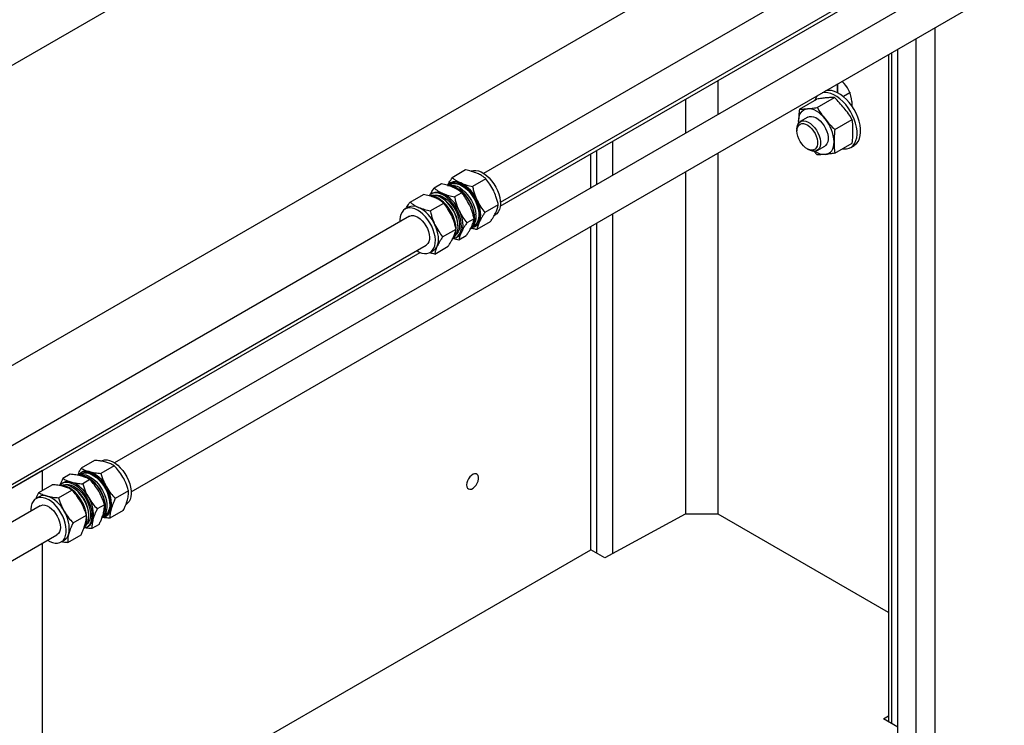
# Model space of a CAD drawing. Header units: millimetres. Extents: x 0 to 25230, y 0 to 17820.
# Tile 149 of 214: x 20274 to 20864, y 10056 to 10478. Entities that reach past the tile are written whole.
import ezdxf

# ---------------------------------------------------------------- set-up
doc = ezdxf.new("R2010")
doc.units = ezdxf.units.MM
doc.linetypes.add('SLD-Sólida', pattern=[0])
doc.layers.add('REFERÊNCIAS', color=9, linetype='SLD-Sólida')

msp = doc.modelspace()

# ---------------------------------------------------------------- linework, layer by layer
at = {"color": 7, "linetype": 'SLD-Sólida', "lineweight": 25, "ltscale": 30}
for p, q in [((21564.18, 10970.9), (20551.89, 10386.51)), ((20561.89, 10369.19), (21574.18, 10953.58)), ((21603.78, 10948.04), (20330.92, 10213.23)), ((20340.92, 10195.91), (21613.78, 10930.72)), ((20541.1, 10388.55), (20533.1, 10383.93)), ((20526.62, 10380.19), (20522.29, 10377.69)), ((20531.78, 10379.86), (20530.88, 10379.34)), ((20532.05, 10380.83), (20531.43, 10380.47)), ((20553.25, 10383.3), (20545.25, 10378.67)), ((20507.82, 10369.34), (20515.82, 10373.96)), ((20521.24, 10374.6), (20520.47, 10374.15)), ((20538.77, 10374.94), (20534.45, 10372.44)), ((20519.97, 10364.08), (20527.97, 10368.7)), ((20527.01, 10371.65), (20526.48, 10371.96)), ((20506.77, 10366.24), (20504.91, 10365.17)), ((20546.19, 10362.09), (20546.26, 10361.21)), ((20560.65, 10367.75), (20552.64, 10363.13)), ((20507.41, 10360.84), (19273.93, 9648.76)), ((20546.17, 10359.39), (20541.84, 10356.9)), ((20555.89, 10357.47), (20547.89, 10352.84)), ((20558.27, 10361.33), (20558.8, 10361.64)), ((20527.36, 10348.54), (20535.37, 10353.16)), ((20536.58, 10354.46), (20536.58, 10355.08)), ((20545.17, 10354.59), (20546.07, 10355.11)), ((20546.43, 10354.49), (20547.04, 10354.85)), ((20535.47, 10348.16), (20536.24, 10348.61)), ((20541.41, 10349.11), (20537.09, 10346.61)), ((19293.38, 9636.9), (20517.41, 10343.51)), ((20519.91, 10339.18), (20521.76, 10340.26)), ((20522.61, 10338.25), (20530.61, 10342.87)), ((20318.88, 10214.73), (20310.87, 10210.11)), ((20330.71, 10211.55), (20322.7, 10206.93)), ((20304.4, 10206.37), (20300.07, 10203.87)), ((20310.81, 10206.58), (20309.92, 10206.06)), ((20311.08, 10207.55), (20310.46, 10207.19)), ((20316.23, 10203.19), (20311.9, 10200.69)), ((20285.59, 10195.52), (20293.6, 10200.14)), ((20300.28, 10201.31), (20299.5, 10200.87)), ((20306.04, 10198.37), (20305.51, 10198.68)), ((20285.8, 10192.96), (20283.94, 10191.88)), ((20297.43, 10192.33), (20305.43, 10196.96)), ((20339.36, 10196.54), (20331.36, 10191.92)), ((20286.44, 10187.55), (19312.05, 9625.05)), ((20324.88, 10188.19), (20320.56, 10185.69)), ((20306.08, 10177.33), (20314.08, 10181.95)), ((20315.61, 10181.18), (20315.61, 10181.8)), ((20324.2, 10181.31), (20325.1, 10181.83)), ((20325.46, 10181.21), (20326.08, 10181.57)), ((20336.18, 10184.72), (20328.18, 10180.1)), ((20314.5, 10174.88), (20315.28, 10175.33)), ((20321.7, 10176.36), (20317.38, 10173.87)), ((19322.05, 9607.73), (20296.44, 10170.23)), ((20302.9, 10165.51), (20310.9, 10170.13)), ((20298.94, 10165.9), (20300.8, 10166.97))]:
    msp.add_line(p, q, dxfattribs=at)
at = {"color": 7, "linetype": 'SLD-Sólida', "lineweight": 25, "ltscale": 30, "flags": 128}
for points in [[(20544.37, 10387.9), (20544.47, 10387.94), (20545.79, 10388.27), (20547.24, 10388.29), (20548.78, 10387.98), (20550.38, 10387.36), (20552.01, 10386.44), (20553.62, 10385.24), (20555.17, 10383.8), (20556.63, 10382.14), (20557.97, 10380.3), (20559.15, 10378.33), (20560.15, 10376.28), (20560.94, 10374.18), (20561.5, 10372.1), (20561.82, 10370.08)], [(20530.15, 10379.43), (20530.94, 10380.15), (20532.1, 10380.8), (20533.42, 10381.13), (20534.86, 10381.14), (20536.41, 10380.83), (20538.01, 10380.21), (20539.63, 10379.29), (20541.24, 10378.1), (20542.79, 10376.65), (20544.26, 10374.99), (20545.59, 10373.16), (20546.77, 10371.19), (20547.77, 10369.13), (20548.56, 10367.04), (20549.13, 10364.96), (20549.45, 10362.93)], [(20531.78, 10379.86), (20532.02, 10379.98), (20533.25, 10380.41), (20534.63, 10380.52), (20536.12, 10380.31), (20537.67, 10379.78), (20539.25, 10378.95), (20540.83, 10377.84), (20542.36, 10376.48), (20543.8, 10374.89), (20545.12, 10373.12), (20546.3, 10371.21), (20547.29, 10369.21), (20548.07, 10367.16), (20548.63, 10365.13), (20548.95, 10363.15)], [(20538.49, 10356.6), (20538.16, 10358.63), (20537.6, 10360.71), (20536.81, 10362.81), (20535.81, 10364.86), (20534.63, 10366.83), (20533.3, 10368.67), (20531.83, 10370.33), (20530.28, 10371.77), (20528.67, 10372.97), (20527.05, 10373.89), (20525.45, 10374.51), (20523.9, 10374.81), (20522.46, 10374.8), (20521.14, 10374.47), (20519.98, 10373.82), (20519.26, 10373.18)], [(20530.31, 10379.3), (20531.68, 10379.3), (20533.23, 10379), (20534.83, 10378.38), (20536.45, 10377.46), (20538.06, 10376.26), (20539.61, 10374.82), (20541.07, 10373.16), (20542.41, 10371.32), (20543.59, 10369.35), (20544.59, 10367.3), (20545.38, 10365.2), (20545.94, 10363.12), (20546.27, 10361.09)], [(20531.17, 10379.34), (20531.56, 10379.43), (20532.94, 10379.54), (20534.42, 10379.33), (20535.98, 10378.81), (20537.56, 10377.98), (20539.13, 10376.87), (20540.66, 10375.5), (20542.11, 10373.91), (20543.43, 10372.14), (20544.6, 10370.23), (20545.59, 10368.23), (20546.38, 10366.18), (20546.94, 10364.15), (20547.26, 10362.17)], [(20534.28, 10348.38), (20534.45, 10348.53), (20535.33, 10349.56), (20535.98, 10350.85), (20536.4, 10352.37), (20536.57, 10354.09), (20536.5, 10355.96), (20536.18, 10357.94), (20535.62, 10359.97), (20534.84, 10362.02), (20533.85, 10364.02), (20532.68, 10365.93), (20531.35, 10367.7), (20529.91, 10369.29), (20528.38, 10370.66), (20526.8, 10371.77), (20525.22, 10372.6), (20523.67, 10373.12), (20522.18, 10373.33), (20520.81, 10373.22), (20520.06, 10373.01)], [(20535.39, 10353.25), (20535.38, 10353.79), (20535.18, 10355.77), (20534.73, 10357.83), (20534.05, 10359.93), (20533.16, 10362.01), (20532.06, 10364.02), (20530.8, 10365.93), (20529.4, 10367.69), (20527.88, 10369.24), (20526.3, 10370.57), (20524.68, 10371.63), (20523.06, 10372.4), (20521.48, 10372.86), (20520.06, 10373.01)], [(20522.3, 10373.33), (20522.82, 10373.44), (20524.18, 10373.49), (20525.64, 10373.22), (20527.16, 10372.63), (20528.7, 10371.75), (20530.22, 10370.59), (20531.68, 10369.19), (20533.05, 10367.58), (20534.28, 10365.81), (20535.35, 10363.91), (20536.23, 10361.95), (20536.9, 10359.96), (20537.33, 10358), (20537.52, 10356.13), (20537.47, 10354.38), (20537.17, 10352.81), (20536.63, 10351.46), (20535.86, 10350.36), (20535.67, 10350.16)], [(20549.32, 10357.44), (20549.77, 10358.69), (20550.05, 10360.1), (20550.15, 10361.64), (20550.07, 10363.29), (20549.81, 10365.01), (20549.37, 10366.79), (20548.76, 10368.58), (20548, 10370.36)], [(20561.82, 10370.08), (20561.9, 10368.16), (20561.73, 10366.39), (20561.32, 10364.82), (20560.67, 10363.47), (20559.8, 10362.39), (20558.8, 10361.64)], [(20511.82, 10340.29), (20513.33, 10339.44), (20514.93, 10338.82), (20516.47, 10338.52), (20517.92, 10338.53), (20519.24, 10338.86), (20520.4, 10339.51), (20521.37, 10340.45), (20522.13, 10341.66), (20522.66, 10343.13), (20522.96, 10344.8), (20523, 10346.65), (20522.8, 10348.63), (20522.36, 10350.69), (20521.68, 10352.78), (20520.78, 10354.86), (20519.69, 10356.88), (20518.43, 10358.79), (20517.02, 10360.54), (20515.51, 10362.1), (20513.93, 10363.42), (20512.3, 10364.48), (20510.69, 10365.25), (20509.11, 10365.72), (20507.61, 10365.87), (20506.22, 10365.69), (20504.98, 10365.21), (20503.91, 10364.41), (20503.04, 10363.33), (20502.39, 10361.98), (20501.98, 10360.41), (20501.81, 10358.64), (20501.82, 10357.61)], [(20537.2, 10364.12), (20537.96, 10362.34), (20538.57, 10360.55), (20539.01, 10358.78), (20539.27, 10357.05), (20539.35, 10355.41), (20539.25, 10353.87), (20538.97, 10352.46), (20538.52, 10351.21)], [(20549.45, 10362.93), (20549.53, 10361.01), (20549.36, 10359.25), (20548.94, 10357.67), (20548.29, 10356.33), (20547.42, 10355.25), (20546.36, 10354.45), (20545.11, 10353.96), (20544.66, 10353.87)], [(20548.95, 10363.15), (20549.02, 10361.28), (20548.85, 10359.56), (20548.43, 10358.04), (20547.77, 10356.74), (20546.9, 10355.72), (20546.07, 10355.11)], [(20507.41, 10360.84), (20507.62, 10360.95), (20508.69, 10361.27), (20509.9, 10361.26), (20511.2, 10360.92), (20512.54, 10360.27), (20513.87, 10359.32), (20515.16, 10358.11), (20516.34, 10356.7), (20517.38, 10355.11), (20518.24, 10353.42), (20518.89, 10351.69), (20519.31, 10349.97), (20519.48, 10348.34), (20519.39, 10346.84), (20519.05, 10345.53), (20518.47, 10344.47), (20517.67, 10343.68), (20517.41, 10343.51)], [(20533.7, 10347.54), (20534.15, 10347.64), (20535.4, 10348.13), (20536.46, 10348.92), (20537.33, 10350), (20537.98, 10351.35), (20538.4, 10352.92), (20538.57, 10354.69), (20538.49, 10356.6)], [(20546.27, 10361.09), (20546.35, 10359.18), (20546.18, 10357.41), (20545.76, 10355.84), (20545.11, 10354.49), (20544.24, 10353.41), (20544.14, 10353.31)], [(20524.04, 10342.85), (20524.49, 10344.1), (20524.77, 10345.51), (20524.87, 10347.05), (20524.79, 10348.7), (20524.53, 10350.42), (20524.09, 10352.19), (20523.48, 10353.98), (20522.72, 10355.76)], [(20322.83, 10214.34), (20323.64, 10214.71), (20324.98, 10215.01), (20326.44, 10214.99), (20327.99, 10214.64), (20329.6, 10213.99), (20331.22, 10213.04), (20332.82, 10211.81), (20334.37, 10210.34), (20335.82, 10208.66), (20337.14, 10206.81), (20338.3, 10204.83), (20339.28, 10202.76), (20340.04, 10200.67), (20340.58, 10198.59)], [(20308.82, 10205.94), (20309.42, 10206.03), (20310.88, 10206.01), (20312.43, 10205.66), (20314.04, 10205.01), (20315.66, 10204.06), (20317.27, 10202.83), (20318.81, 10201.36), (20320.26, 10199.68), (20321.58, 10197.83), (20322.75, 10195.85), (20323.72, 10193.78), (20324.49, 10191.69), (20325.02, 10189.61)], [(20309.04, 10205.98), (20309.1, 10206.05), (20310.09, 10206.96), (20311.27, 10207.57), (20312.6, 10207.87), (20314.06, 10207.84), (20315.62, 10207.5), (20317.22, 10206.84), (20318.85, 10205.89), (20320.45, 10204.67), (20321.99, 10203.2), (20323.44, 10201.52), (20324.77, 10199.66), (20325.93, 10197.68), (20326.9, 10195.62), (20327.67, 10193.53), (20328.21, 10191.45)], [(20310.2, 10206.06), (20310.77, 10206.19), (20312.16, 10206.25), (20313.66, 10206), (20315.22, 10205.43), (20316.8, 10204.56), (20318.37, 10203.42), (20319.89, 10202.02), (20321.32, 10200.4), (20322.63, 10198.61), (20323.78, 10196.69), (20324.74, 10194.68), (20325.5, 10192.63), (20326.03, 10190.6)], [(20310.81, 10206.58), (20311.2, 10206.78), (20312.46, 10207.16), (20313.86, 10207.23), (20315.35, 10206.98), (20316.91, 10206.41), (20318.5, 10205.54), (20320.07, 10204.39), (20321.59, 10202.99), (20323.02, 10201.38), (20324.32, 10199.59), (20325.47, 10197.66), (20326.44, 10195.65), (20327.19, 10193.61), (20327.72, 10191.58)], [(20317.25, 10185.12), (20316.71, 10187.2), (20315.94, 10189.29), (20314.97, 10191.36), (20313.81, 10193.34), (20312.48, 10195.19), (20311.03, 10196.87), (20309.49, 10198.34), (20307.89, 10199.57), (20306.26, 10200.52), (20304.66, 10201.17), (20303.1, 10201.52), (20301.64, 10201.54), (20300.31, 10201.24), (20299.13, 10200.63), (20298.14, 10199.72), (20298.08, 10199.65)], [(20312.87, 10174.44), (20313.46, 10175.38), (20314.02, 10176.81), (20314.34, 10178.47), (20314.42, 10180.3), (20314.24, 10182.26), (20313.82, 10184.32), (20313.17, 10186.41), (20312.3, 10188.5), (20311.23, 10190.52), (20309.98, 10192.45), (20308.59, 10194.22), (20307.09, 10195.8), (20305.51, 10197.15), (20303.89, 10198.24), (20302.27, 10199.05), (20300.69, 10199.55), (20299.18, 10199.73), (20298.19, 10199.67)], [(20313.31, 10175.1), (20313.35, 10175.14), (20314.25, 10176.12), (20314.94, 10177.38), (20315.39, 10178.88), (20315.6, 10180.57), (20315.56, 10182.42), (20315.27, 10184.39), (20314.74, 10186.42), (20313.99, 10188.47), (20313.02, 10190.48), (20311.87, 10192.4), (20310.57, 10194.19), (20309.14, 10195.81), (20307.62, 10197.21), (20306.05, 10198.35), (20304.46, 10199.22), (20302.9, 10199.79), (20301.41, 10200.04), (20300.01, 10199.98), (20299.09, 10199.73)], [(20301.33, 10200.05), (20302.05, 10200.19), (20303.43, 10200.19), (20304.9, 10199.86), (20306.43, 10199.23), (20307.97, 10198.31), (20309.48, 10197.11), (20310.93, 10195.68), (20312.28, 10194.04), (20313.49, 10192.24), (20314.54, 10190.33), (20315.38, 10188.36), (20316.01, 10186.37), (20316.41, 10184.42), (20316.56, 10182.56), (20316.47, 10180.84), (20316.13, 10179.31), (20315.55, 10177.99), (20314.76, 10176.93), (20314.71, 10176.88)], [(20340.58, 10198.59), (20340.88, 10196.57), (20340.93, 10194.67), (20340.73, 10192.92), (20340.29, 10191.37), (20339.61, 10190.06), (20338.72, 10189.01), (20337.83, 10188.35)], [(20290.85, 10167.01), (20292.18, 10166.25), (20293.78, 10165.6), (20295.34, 10165.25), (20296.8, 10165.23), (20298.13, 10165.53), (20299.31, 10166.14), (20300.3, 10167.05), (20301.09, 10168.23), (20301.65, 10169.67), (20301.97, 10171.32), (20302.04, 10173.15), (20301.87, 10175.12), (20301.45, 10177.17), (20300.8, 10179.27), (20299.92, 10181.35), (20298.85, 10183.38), (20297.61, 10185.3), (20296.22, 10187.07), (20294.71, 10188.65), (20293.14, 10190.01), (20291.52, 10191.1), (20289.9, 10191.9), (20288.31, 10192.4), (20286.8, 10192.59), (20285.4, 10192.45), (20284.14, 10191.99), (20283.05, 10191.23), (20282.16, 10190.18), (20281.49, 10188.87), (20281.04, 10187.32), (20280.85, 10185.57), (20280.85, 10184.33)], [(20328.21, 10191.45), (20328.5, 10189.43), (20328.55, 10187.53), (20328.36, 10185.78), (20327.91, 10184.23), (20327.24, 10182.91), (20326.35, 10181.86), (20325.26, 10181.1), (20324, 10180.65), (20323.65, 10180.58)], [(20327.72, 10191.58), (20328.01, 10189.61), (20328.05, 10187.76), (20327.84, 10186.06), (20327.39, 10184.57), (20326.7, 10183.31), (20325.8, 10182.32), (20325.1, 10181.83)], [(20286.44, 10187.55), (20286.94, 10187.79), (20288.06, 10188.02), (20289.29, 10187.91), (20290.61, 10187.48), (20291.95, 10186.74), (20293.28, 10185.72), (20294.54, 10184.45), (20295.68, 10182.98), (20296.68, 10181.36), (20297.48, 10179.65), (20298.07, 10177.92), (20298.42, 10176.22), (20298.51, 10174.61), (20298.35, 10173.16), (20297.94, 10171.92), (20297.29, 10170.93), (20296.44, 10170.23)], [(20325.02, 10189.61), (20325.32, 10187.59), (20325.37, 10185.69), (20325.17, 10183.94), (20324.73, 10182.39), (20324.06, 10181.08), (20323.55, 10180.41)], [(20326.03, 10190.6), (20326.31, 10188.63), (20326.35, 10186.78), (20326.15, 10185.09), (20325.69, 10183.59), (20325.01, 10182.33), (20324.34, 10181.56)], [(20324.98, 10190.43), (20325.25, 10188.52), (20325.29, 10187.93)], [(20312.83, 10174.28), (20313.04, 10174.32), (20314.3, 10174.77), (20315.39, 10175.54), (20316.28, 10176.59), (20316.95, 10177.9), (20317.4, 10179.45), (20317.59, 10181.2), (20317.54, 10183.1), (20317.25, 10185.12)]]:
    msp.add_lwpolyline(points, dxfattribs=at)
at = {"color": 7, "linetype": 'SLD-Sólida', "lineweight": 25, "ltscale": 900}
for centre, radius, start, end in [((20535.06, 10374.83), 6.72, 61.91278, 116.68255), ((20528.51, 10361.84), 21.27, 23.62066, 62.833), ((20524.26, 10368.59), 6.72, 61.91278, 116.68255), ((20517.71, 10355.6), 21.27, 23.62066, 62.833), ((20525.16, 10359.5), 21.19, 7.02129, 55.51645), ((20515.99, 10354.24), 20.61, 2.33068, 57.66395), ((20509.78, 10360.23), 6.72, 61.91278, 116.68255), ((20503.24, 10347.24), 21.27, 23.62066, 62.833), ((20538.73, 10360.51), 8.69, 319.25556, 11.03952), ((20544.14, 10359.69), 5.65, 300.94381, 336.51275), ((20527.1, 10352.59), 8.28, 318.42854, 0.82301), ((20533.34, 10353.46), 5.65, 300.94381, 336.51275), ((20518.86, 10345.1), 5.65, 300.94381, 336.51275), ((20313.95, 10202.26), 6.02, 71.67552, 118.46112), ((20309.3, 10190.29), 18.86, 27.10812, 69.69641), ((20304, 10186.07), 21.42, 11.74149, 55.31724), ((20303.16, 10195.92), 6.12, 72.05835, 118.07828), ((20298.5, 10184.05), 18.86, 27.10812, 69.69641), ((20295.02, 10180.96), 20.61, 2.34275, 57.65187), ((20310.27, 10188.67), 18.83, 350.21331, 32.84767), ((20288.67, 10187.66), 6.02, 71.67552, 118.46112), ((20284.02, 10175.69), 18.86, 27.10812, 69.69641), ((20299.46, 10182.43), 18.83, 350.21331, 32.84767), ((20322.79, 10186.8), 6.18, 302.16421, 347.55202), ((20284.99, 10174.07), 18.83, 350.21331, 32.84767), ((20311.99, 10180.56), 6.18, 302.16421, 347.55202), ((20297.51, 10172.2), 6.18, 302.16421, 347.55202)]:
    msp.add_arc(centre, radius, start, end, dxfattribs=at)
at = {"color": 7, "linetype": 'SLD-Sólida', "lineweight": 25, "ltscale": 30}
for points, knots in [([(20548.12, 10386.47), (20546.97, 10386.91), (20544.8, 10387.74), (20542.28, 10388.29), (20541.1, 10388.55)], [0, 0, 0, 0, 0.535251, 1, 1, 1, 1]), ([(20553.25, 10383.3), (20552.81, 10383.65), (20551.97, 10384.33), (20550.32, 10385.42), (20548.95, 10386.08), (20548.12, 10386.47)], [0, 0, 0, 0, 0.303074, 0.582113, 1, 1, 1, 1]), ([(20533.65, 10378.11), (20532.49, 10378.56), (20530.32, 10379.39), (20527.8, 10379.94), (20526.62, 10380.19)], [0, 0, 0, 0, 0.535251, 1, 1, 1, 1]), ([(20530.54, 10379.67), (20530.79, 10380.17), (20531.48, 10381.51), (20532.47, 10383), (20533.1, 10383.93)], [0, 0, 0, 0, 0.3723857, 1, 1, 1, 1]), ([(20533.1, 10383.93), (20533.53, 10383.57), (20534.38, 10382.89), (20536.03, 10381.8), (20537.4, 10381.15), (20538.22, 10380.75)], [0, 0, 0, 0, 0.303074, 0.582113, 1, 1, 1, 1]), ([(20538.22, 10380.75), (20539.38, 10380.31), (20541.55, 10379.48), (20544.07, 10378.93), (20545.25, 10378.67)], [0, 0, 0, 0, 0.535251, 1, 1, 1, 1]), ([(20557.9, 10376.07), (20557.17, 10377.45), (20555.81, 10380.02), (20554.07, 10382.26), (20553.25, 10383.3)], [0, 0, 0, 0, 0.535251, 1, 1, 1, 1]), ([(20522.84, 10371.88), (20521.69, 10372.32), (20519.52, 10373.15), (20517, 10373.7), (20515.82, 10373.96)], [0, 0, 0, 0, 0.535251, 1, 1, 1, 1]), ([(20519.73, 10373.43), (20519.99, 10373.93), (20520.68, 10375.28), (20521.67, 10376.76), (20522.29, 10377.69)], [0, 0, 0, 0, 0.373013, 1, 1, 1, 1]), ([(20522.29, 10377.69), (20522.73, 10377.34), (20523.58, 10376.66), (20525.23, 10375.57), (20526.6, 10374.91), (20527.42, 10374.52)], [0, 0, 0, 0, 0.303074, 0.582113, 1, 1, 1, 1]), ([(20527.42, 10374.52), (20528.58, 10374.08), (20530.74, 10373.25), (20533.27, 10372.69), (20534.45, 10372.44)], [0, 0, 0, 0, 0.535251, 1, 1, 1, 1]), ([(20538.77, 10374.94), (20538.34, 10375.29), (20537.49, 10375.97), (20535.84, 10377.06), (20534.47, 10377.72), (20533.65, 10378.11)], [0, 0, 0, 0, 0.3030737, 0.5821129, 1, 1, 1, 1]), ([(20543.42, 10367.71), (20542.69, 10369.09), (20541.34, 10371.66), (20539.59, 10373.9), (20538.77, 10374.94)], [0, 0, 0, 0, 0.535251, 1, 1, 1, 1]), ([(20545.25, 10378.67), (20545.45, 10377.81), (20545.84, 10376.15), (20546.7, 10373.34), (20547.51, 10371.48), (20548, 10370.36)], [0, 0, 0, 0, 0.303074, 0.582113, 1, 1, 1, 1]), ([(20560.65, 10367.75), (20560.45, 10368.62), (20560.06, 10370.28), (20559.2, 10373.08), (20558.39, 10374.95), (20557.9, 10376.07)], [0, 0, 0, 0, 0.303074, 0.582113, 1, 1, 1, 1]), ([(20505.48, 10365.49), (20505.67, 10365.86), (20506.29, 10367.07), (20507.19, 10368.4), (20507.82, 10369.34)], [0, 0, 0, 0, 0.300522, 1, 1, 1, 1]), ([(20507.82, 10369.34), (20508.26, 10368.98), (20509.1, 10368.3), (20510.75, 10367.21), (20512.12, 10366.55), (20512.95, 10366.16)], [0, 0, 0, 0, 0.303074, 0.582113, 1, 1, 1, 1]), ([(20527.97, 10368.7), (20527.54, 10369.06), (20526.69, 10369.74), (20525.04, 10370.83), (20523.67, 10371.48), (20522.84, 10371.88)], [0, 0, 0, 0, 0.303074, 0.582113, 1, 1, 1, 1]), ([(20532.62, 10361.48), (20531.89, 10362.85), (20530.53, 10365.43), (20528.79, 10367.66), (20527.97, 10368.7)], [0, 0, 0, 0, 0.535251, 1, 1, 1, 1]), ([(20534.45, 10372.44), (20534.65, 10371.58), (20535.04, 10369.92), (20535.9, 10367.11), (20536.71, 10365.24), (20537.2, 10364.12)], [0, 0, 0, 0, 0.303074, 0.582113, 1, 1, 1, 1]), ([(20548, 10370.36), (20548.73, 10368.98), (20550.08, 10366.41), (20551.83, 10364.17), (20552.64, 10363.13)], [0, 0, 0, 0, 0.535251, 1, 1, 1, 1]), ([(20512.95, 10366.16), (20514.1, 10365.72), (20516.27, 10364.89), (20518.79, 10364.34), (20519.97, 10364.08)], [0, 0, 0, 0, 0.535251, 1, 1, 1, 1]), ([(20519.97, 10364.08), (20520.17, 10363.22), (20520.56, 10361.56), (20521.42, 10358.75), (20522.23, 10356.88), (20522.72, 10355.76)], [0, 0, 0, 0, 0.303074, 0.582113, 1, 1, 1, 1]), ([(20537.2, 10364.12), (20537.92, 10362.74), (20539.28, 10360.17), (20541.03, 10357.94), (20541.84, 10356.9)], [0, 0, 0, 0, 0.535251, 1, 1, 1, 1]), ([(20546.17, 10359.39), (20545.97, 10360.26), (20545.58, 10361.92), (20544.72, 10364.73), (20543.91, 10366.59), (20543.42, 10367.71)], [0, 0, 0, 0, 0.303074, 0.582113, 1, 1, 1, 1]), ([(20552.64, 10363.13), (20552.25, 10362.53), (20551.48, 10361.37), (20550.31, 10359.44), (20549.69, 10358.19), (20549.32, 10357.44)], [0, 0, 0, 0, 0.303074, 0.582113, 1, 1, 1, 1]), ([(20555.89, 10357.47), (20556.29, 10358.07), (20557.06, 10359.23), (20558.23, 10361.16), (20558.85, 10362.41), (20559.22, 10363.16)], [0, 0, 0, 0, 0.3030737, 0.5821129, 1, 1, 1, 1]), ([(20559.22, 10363.16), (20559.59, 10364.06), (20560.3, 10365.74), (20560.54, 10367.11), (20560.65, 10367.75)], [0, 0, 0, 0, 0.535251, 1, 1, 1, 1]), ([(20535.37, 10353.16), (20535.17, 10354.02), (20534.78, 10355.68), (20533.92, 10358.49), (20533.11, 10360.36), (20532.62, 10361.48)], [0, 0, 0, 0, 0.303074, 0.582113, 1, 1, 1, 1]), ([(20541.84, 10356.9), (20541.44, 10356.29), (20540.68, 10355.13), (20539.51, 10353.2), (20538.89, 10351.95), (20538.52, 10351.21)], [0, 0, 0, 0, 0.303074, 0.582113, 1, 1, 1, 1]), ([(20544.74, 10354.8), (20545.12, 10355.7), (20545.82, 10357.38), (20546.06, 10358.76), (20546.17, 10359.39)], [0, 0, 0, 0, 0.535251, 1, 1, 1, 1]), ([(20549.32, 10357.44), (20548.94, 10356.54), (20548.24, 10354.86), (20548, 10353.48), (20547.89, 10352.84)], [0, 0, 0, 0, 0.535251, 1, 1, 1, 1]), ([(20522.72, 10355.76), (20523.45, 10354.39), (20524.8, 10351.81), (20526.55, 10349.58), (20527.36, 10348.54)], [0, 0, 0, 0, 0.535251, 1, 1, 1, 1]), ([(20533.94, 10348.56), (20534.31, 10349.46), (20535.02, 10351.15), (20535.26, 10352.52), (20535.37, 10353.16)], [0, 0, 0, 0, 0.535251, 1, 1, 1, 1]), ([(20538.52, 10351.21), (20538.14, 10350.3), (20537.44, 10348.62), (20537.2, 10347.25), (20537.09, 10346.61)], [0, 0, 0, 0, 0.535251, 1, 1, 1, 1]), ([(20541.41, 10349.11), (20541.81, 10349.71), (20542.58, 10350.87), (20543.75, 10352.8), (20544.37, 10354.05), (20544.74, 10354.8)], [0, 0, 0, 0, 0.303074, 0.582113, 1, 1, 1, 1]), ([(20547.89, 10352.84), (20547.12, 10353.01), (20545.89, 10353.27), (20544.74, 10353.6), (20544.32, 10353.72)], [0, 0, 0, 0, 0.625769, 1, 1, 1, 1]), ([(20527.36, 10348.54), (20526.97, 10347.93), (20526.2, 10346.78), (20525.03, 10344.84), (20524.41, 10343.6), (20524.04, 10342.85)], [0, 0, 0, 0, 0.303074, 0.582113, 1, 1, 1, 1]), ([(20530.61, 10342.87), (20531.01, 10343.48), (20531.78, 10344.63), (20532.95, 10346.57), (20533.57, 10347.81), (20533.94, 10348.56)], [0, 0, 0, 0, 0.303074, 0.582113, 1, 1, 1, 1]), ([(20537.09, 10346.61), (20536.32, 10346.77), (20535.12, 10347.02), (20534, 10347.35), (20533.59, 10347.46)], [0, 0, 0, 0, 0.640191, 1, 1, 1, 1]), ([(20522.61, 10338.25), (20521.84, 10338.41), (20520.75, 10338.64), (20519.73, 10338.93), (20519.43, 10339.02)], [0, 0, 0, 0, 0.706831, 1, 1, 1, 1]), ([(20524.04, 10342.85), (20523.66, 10341.95), (20522.96, 10340.26), (20522.72, 10338.89), (20522.61, 10338.25)], [0, 0, 0, 0, 0.535251, 1, 1, 1, 1]), ([(20325.74, 10213.69), (20324.61, 10213.94), (20322.5, 10214.42), (20320.03, 10214.63), (20318.88, 10214.73)], [0, 0, 0, 0, 0.535251, 1, 1, 1, 1]), ([(20309.16, 10206.07), (20309.26, 10206.38), (20309.68, 10207.66), (20310.36, 10209.06), (20310.87, 10210.11)], [0, 0, 0, 0, 0.244696, 1, 1, 1, 1]), ([(20310.87, 10210.11), (20311.29, 10209.86), (20312.11, 10209.37), (20313.7, 10208.63), (20315.04, 10208.22), (20315.84, 10207.97)], [0, 0, 0, 0, 0.303074, 0.582113, 1, 1, 1, 1]), ([(20330.71, 10211.55), (20330.29, 10211.8), (20329.47, 10212.28), (20327.88, 10213.03), (20326.54, 10213.44), (20325.74, 10213.69)], [0, 0, 0, 0, 0.303074, 0.582113, 1, 1, 1, 1]), ([(20335.98, 10204.59), (20335.14, 10205.92), (20333.57, 10208.4), (20331.62, 10210.55), (20330.71, 10211.55)], [0, 0, 0, 0, 0.535251, 1, 1, 1, 1]), ([(20298.3, 10199.65), (20298.42, 10200.02), (20298.86, 10201.36), (20299.56, 10202.82), (20300.07, 10203.87)], [0, 0, 0, 0, 0.279455, 1, 1, 1, 1]), ([(20300.07, 10203.87), (20300.49, 10203.62), (20301.3, 10203.14), (20302.9, 10202.39), (20304.24, 10201.98), (20305.04, 10201.74)], [0, 0, 0, 0, 0.303074, 0.582113, 1, 1, 1, 1]), ([(20311.26, 10205.33), (20310.13, 10205.59), (20308.02, 10206.06), (20305.55, 10206.28), (20304.4, 10206.37)], [0, 0, 0, 0, 0.535251, 1, 1, 1, 1]), ([(20316.23, 10203.19), (20315.81, 10203.44), (20315, 10203.93), (20313.4, 10204.67), (20312.06, 10205.08), (20311.26, 10205.33)], [0, 0, 0, 0, 0.303074, 0.582113, 1, 1, 1, 1]), ([(20315.84, 10207.97), (20316.97, 10207.72), (20319.08, 10207.24), (20321.55, 10207.03), (20322.7, 10206.93)], [0, 0, 0, 0, 0.535251, 1, 1, 1, 1]), ([(20321.5, 10196.24), (20320.66, 10197.56), (20319.09, 10200.05), (20317.14, 10202.19), (20316.23, 10203.19)], [0, 0, 0, 0, 0.535251, 1, 1, 1, 1]), ([(20322.7, 10206.93), (20322.97, 10206.09), (20323.48, 10204.48), (20324.55, 10201.76), (20325.51, 10199.96), (20326.08, 10198.88)], [0, 0, 0, 0, 0.3030737, 0.5821129, 1, 1, 1, 1]), ([(20339.36, 10196.54), (20339.1, 10197.38), (20338.59, 10198.99), (20337.52, 10201.71), (20336.56, 10203.51), (20335.98, 10204.59)], [0, 0, 0, 0, 0.303074, 0.582113, 1, 1, 1, 1]), ([(20300.46, 10199.09), (20299.33, 10199.35), (20297.22, 10199.83), (20294.75, 10200.04), (20293.6, 10200.14)], [0, 0, 0, 0, 0.535251, 1, 1, 1, 1]), ([(20305.43, 10196.96), (20305.01, 10197.21), (20304.2, 10197.69), (20302.6, 10198.44), (20301.26, 10198.85), (20300.46, 10199.09)], [0, 0, 0, 0, 0.303074, 0.582113, 1, 1, 1, 1]), ([(20305.04, 10201.74), (20306.17, 10201.48), (20308.28, 10201), (20310.75, 10200.79), (20311.9, 10200.69)], [0, 0, 0, 0, 0.535251, 1, 1, 1, 1]), ([(20311.9, 10200.69), (20312.17, 10199.86), (20312.68, 10198.25), (20313.75, 10195.53), (20314.71, 10193.73), (20315.28, 10192.64)], [0, 0, 0, 0, 0.303074, 0.582113, 1, 1, 1, 1]), ([(20326.08, 10198.88), (20326.92, 10197.55), (20328.49, 10195.07), (20330.45, 10192.92), (20331.36, 10191.92)], [0, 0, 0, 0, 0.535251, 1, 1, 1, 1]), ([(20284.04, 10191.94), (20284.1, 10192.1), (20284.47, 10193.23), (20285.08, 10194.46), (20285.59, 10195.52)], [0, 0, 0, 0, 0.14164, 1, 1, 1, 1]), ([(20285.59, 10195.52), (20286.01, 10195.27), (20286.83, 10194.78), (20288.42, 10194.03), (20289.76, 10193.62), (20290.56, 10193.38)], [0, 0, 0, 0, 0.3030737, 0.5821129, 1, 1, 1, 1]), ([(20290.56, 10193.38), (20291.69, 10193.12), (20293.8, 10192.64), (20296.27, 10192.43), (20297.43, 10192.33)], [0, 0, 0, 0, 0.535251, 1, 1, 1, 1]), ([(20297.43, 10192.33), (20297.69, 10191.5), (20298.2, 10189.89), (20299.27, 10187.17), (20300.23, 10185.37), (20300.8, 10184.29)], [0, 0, 0, 0, 0.303074, 0.582113, 1, 1, 1, 1]), ([(20310.7, 10190), (20309.86, 10191.33), (20308.29, 10193.81), (20306.34, 10195.96), (20305.43, 10196.96)], [0, 0, 0, 0, 0.535251, 1, 1, 1, 1]), ([(20315.28, 10192.64), (20316.12, 10191.32), (20317.69, 10188.83), (20319.65, 10186.69), (20320.56, 10185.69)], [0, 0, 0, 0, 0.5352511, 1, 1, 1, 1]), ([(20324.88, 10188.19), (20324.62, 10189.02), (20324.11, 10190.63), (20323.04, 10193.35), (20322.08, 10195.15), (20321.5, 10196.24)], [0, 0, 0, 0, 0.303074, 0.582113, 1, 1, 1, 1]), ([(20331.36, 10191.92), (20331.04, 10191.24), (20330.42, 10189.94), (20329.52, 10187.75), (20329.08, 10186.32), (20328.82, 10185.47)], [0, 0, 0, 0, 0.303074, 0.582113, 1, 1, 1, 1]), ([(20336.18, 10184.72), (20336.5, 10185.4), (20337.12, 10186.71), (20338.02, 10188.89), (20338.46, 10190.32), (20338.72, 10191.18)], [0, 0, 0, 0, 0.303074, 0.582113, 1, 1, 1, 1]), ([(20338.72, 10191.18), (20338.95, 10192.22), (20339.39, 10194.16), (20339.37, 10195.79), (20339.36, 10196.54)], [0, 0, 0, 0, 0.535251, 1, 1, 1, 1]), ([(20314.08, 10181.95), (20313.82, 10182.79), (20313.31, 10184.4), (20312.24, 10187.11), (20311.28, 10188.92), (20310.7, 10190)], [0, 0, 0, 0, 0.303074, 0.582113, 1, 1, 1, 1]), ([(20320.56, 10185.69), (20320.24, 10185.01), (20319.62, 10183.7), (20318.71, 10181.52), (20318.28, 10180.09), (20318.02, 10179.23)], [0, 0, 0, 0, 0.303074, 0.582113, 1, 1, 1, 1]), ([(20324.24, 10182.82), (20324.47, 10183.86), (20324.91, 10185.81), (20324.89, 10187.43), (20324.88, 10188.19)], [0, 0, 0, 0, 0.535251, 1, 1, 1, 1]), ([(20328.82, 10185.47), (20328.59, 10184.43), (20328.15, 10182.48), (20328.17, 10180.86), (20328.18, 10180.1)], [0, 0, 0, 0, 0.5352511, 1, 1, 1, 1]), ([(20300.8, 10184.29), (20301.64, 10182.96), (20303.22, 10180.48), (20305.17, 10178.33), (20306.08, 10177.33)], [0, 0, 0, 0, 0.535251, 1, 1, 1, 1]), ([(20313.44, 10176.59), (20313.67, 10177.63), (20314.11, 10179.57), (20314.09, 10181.2), (20314.08, 10181.95)], [0, 0, 0, 0, 0.535251, 1, 1, 1, 1]), ([(20321.7, 10176.36), (20322.02, 10177.04), (20322.64, 10178.35), (20323.55, 10180.54), (20323.98, 10181.97), (20324.24, 10182.82)], [0, 0, 0, 0, 0.303074, 0.582113, 1, 1, 1, 1]), ([(20328.18, 10180.1), (20327.43, 10180.17), (20326, 10180.29), (20324.45, 10180.47), (20323.72, 10180.63), (20323.59, 10180.66)], [0, 0, 0, 0, 0.469472, 0.901713, 1, 1, 1, 1]), ([(20306.08, 10177.33), (20305.76, 10176.65), (20305.14, 10175.35), (20304.24, 10173.16), (20303.8, 10171.73), (20303.54, 10170.87)], [0, 0, 0, 0, 0.3030737, 0.5821129, 1, 1, 1, 1]), ([(20310.9, 10170.13), (20311.22, 10170.81), (20311.84, 10172.11), (20312.74, 10174.3), (20313.18, 10175.73), (20313.44, 10176.59)], [0, 0, 0, 0, 0.303074, 0.582113, 1, 1, 1, 1]), ([(20317.38, 10173.87), (20316.63, 10173.93), (20315.2, 10174.06), (20313.61, 10174.24), (20312.85, 10174.41), (20312.68, 10174.45)], [0, 0, 0, 0, 0.4574612, 0.8786444, 1, 1, 1, 1]), ([(20318.02, 10179.23), (20317.79, 10178.19), (20317.35, 10176.25), (20317.37, 10174.62), (20317.38, 10173.87)], [0, 0, 0, 0, 0.535251, 1, 1, 1, 1]), ([(20303.54, 10170.87), (20303.31, 10169.83), (20302.87, 10167.89), (20302.89, 10166.26), (20302.9, 10165.51)], [0, 0, 0, 0, 0.5352511, 1, 1, 1, 1]), ([(20302.9, 10165.51), (20302.15, 10165.57), (20300.8, 10165.68), (20299.56, 10165.86), (20299.01, 10165.94)], [0, 0, 0, 0, 0.560905, 1, 1, 1, 1])]:
    msp.add_open_spline(points, degree=3, knots=knots, dxfattribs=at)
at = {"layer": 'REFERÊNCIAS', "linetype": 'SLD-Sólida', "lineweight": 25, "ltscale": 30}
for p, q in [((20855.85, 10789.67), (20227.09, 10426.7)), ((19230.41, 9671.69), (20863.49, 10614.44)), ((20561.79, 10366.79), (20810.63, 10510.44)), ((20821.95, 10473.6), (20821.95, 7388.79)), ((20810.63, 10467.07), (20810.63, 9525.06)), ((20794.25, 10457.61), (20794.25, 10058.35)), ((20796.3, 10057.17), (20796.3, 10458.79)), ((20799.85, 9530.9), (20799.85, 10460.85)), ((20692.37, 10421.89), (20692.37, 10442.17)), ((20763.77, 10434.78), (20763.77, 10440.02)), ((20763.95, 10434.69), (20763.95, 10440.12)), ((20763.98, 10434.67), (20763.98, 10440.14)), ((20756.72, 10435.92), (20756.72, 10435.95)), ((20771.19, 10434.69), (20767.28, 10432.43)), ((20771.04, 10435.06), (20771.04, 10434.6)), ((20672.9, 10410.65), (20672.9, 10430.93)), ((20740.89, 10424.97), (20751.33, 10431)), ((20750.29, 10430.82), (20750.06, 10430.27)), ((20751.5, 10425.92), (20761.94, 10431.95)), ((20772.27, 10429.49), (20772.27, 10426.94)), ((20740.45, 10417.65), (20740.49, 10416.68)), ((20740.45, 10417.65), (20740.51, 10416.45)), ((20746.06, 10420.19), (20741.47, 10417.53)), ((20762.11, 10412.73), (20772.54, 10418.75)), ((20739.39, 10412.95), (20739.39, 10411.93)), ((20629.29, 10385.48), (20629.29, 10405.75)), ((20762.11, 10398.58), (20772.54, 10404.61)), ((20616, 10377.81), (20616, 10398.08)), ((20619.56, 10379.86), (20619.56, 10400.13)), ((20692.37, 10182.48), (20692.37, 10398.8)), ((20745.58, 10401.22), (20746.46, 10400.71)), ((20751.5, 10397.64), (20749.33, 10399.91)), ((20751.46, 10400.21), (20756.06, 10402.86)), ((20771.62, 10402.03), (20773.75, 10403.26)), ((20672.9, 10182.48), (20672.9, 10387.56)), ((20629.29, 10158.94), (20629.29, 10362.38)), ((20619.56, 10159.2), (20619.56, 10356.77)), ((20616, 10161.25), (20616, 10354.71)), ((19295.1, 9635.54), (20513.95, 10339.17)), ((20287.91, 10208.68), (20224.27, 10171.94)), ((20287.91, 10196.85), (20287.91, 10208.68)), ((20672.58, 10182.48), (20624.51, 10156.34)), ((20692.37, 10182.48), (20672.58, 10182.48)), ((20794.25, 10123.67), (20692.37, 10182.48)), ((20287.91, 9235.36), (20287.91, 10165.31)), ((20287.91, 9971.84), (20616, 10161.25)), ((20624.51, 10156.34), (20616, 10161.25)), ((20791.35, 10060.03), (20794.25, 10061.8)), ((20799.85, 10055.12), (20791.35, 10060.03))]:
    msp.add_line(p, q, dxfattribs=at)
at = {"layer": 'REFERÊNCIAS', "linetype": 'SLD-Sólida', "lineweight": 25, "ltscale": 30, "flags": 128}
for points in [[(20751.93, 10433.18), (20751.11, 10432.23), (20750.29, 10430.82)], [(20766.79, 10401.29), (20767.59, 10401.19), (20769.21, 10401.23), (20770.69, 10401.6), (20772.02, 10402.28), (20773.15, 10403.27), (20774.08, 10404.55), (20774.78, 10406.1), (20775.24, 10407.87), (20775.44, 10409.85), (20775.4, 10411.98), (20775.1, 10414.23), (20774.55, 10416.56), (20773.76, 10418.92), (20772.76, 10421.25), (20771.55, 10423.53), (20770.16, 10425.7), (20768.62, 10427.72), (20766.96, 10429.56), (20765.21, 10431.17), (20763.41, 10432.52), (20761.58, 10433.59), (20759.77, 10434.36), (20758.01, 10434.82), (20756.34, 10434.94), (20754.78, 10434.74), (20754.5, 10434.66)], [(20773.75, 10403.26), (20774.14, 10403.51), (20775.27, 10404.5), (20776.2, 10405.78), (20776.9, 10407.32), (20777.36, 10409.1), (20777.56, 10411.07), (20777.52, 10413.21), (20777.22, 10415.46), (20776.67, 10417.78), (20775.88, 10420.14), (20774.88, 10422.48), (20773.67, 10424.76), (20772.28, 10426.93), (20770.74, 10428.95), (20769.08, 10430.78), (20767.33, 10432.39), (20765.53, 10433.74), (20763.7, 10434.82), (20761.89, 10435.59), (20760.13, 10436.04), (20758.46, 10436.17), (20756.9, 10435.97), (20756.62, 10435.89)], [(20740.45, 10417.65), (20740.55, 10419.19), (20740.82, 10420.61), (20741.26, 10421.87), (20741.88, 10422.95), (20742.65, 10423.84), (20743.56, 10424.52), (20744.6, 10424.97), (20745.76, 10425.19)], [(20756.36, 10419.07), (20755.12, 10420.5), (20753.81, 10421.77), (20752.45, 10422.87), (20751.06, 10423.77), (20749.68, 10424.47), (20748.32, 10424.94), (20747, 10425.18), (20745.76, 10425.19)], [(20739.39, 10412.95), (20739.52, 10414.43), (20739.9, 10415.7), (20740.52, 10416.72), (20741.35, 10417.46), (20742.36, 10417.89), (20743.53, 10417.99), (20744.8, 10417.77), (20746.13, 10417.22), (20747.47, 10416.37), (20748.78, 10415.25), (20750, 10413.9), (20751.1, 10412.37), (20752.02, 10410.71), (20752.75, 10408.98), (20753.25, 10407.26), (20753.5, 10405.58), (20753.5, 10404.03), (20753.25, 10402.65), (20752.75, 10401.5), (20752.02, 10400.62), (20751.1, 10400.03), (20750, 10399.76), (20748.78, 10399.82), (20747.47, 10400.21), (20746.46, 10400.71)], [(20739.39, 10411.93), (20739.52, 10413.3), (20739.9, 10414.46), (20740.5, 10415.37), (20741.32, 10416), (20742.31, 10416.31), (20743.43, 10416.3), (20744.64, 10415.96), (20745.89, 10415.32), (20747.13, 10414.38), (20748.31, 10413.2), (20749.37, 10411.82), (20750.28, 10410.31), (20750.99, 10408.71), (20751.48, 10407.09), (20751.74, 10405.53), (20751.74, 10404.09), (20751.48, 10402.81), (20750.99, 10401.77), (20750.28, 10401), (20749.37, 10400.53), (20748.31, 10400.37), (20747.13, 10400.55), (20745.89, 10401.04), (20744.64, 10401.84), (20743.43, 10402.9), (20742.31, 10404.19), (20741.32, 10405.64), (20740.5, 10407.21), (20739.9, 10408.83), (20739.52, 10410.42), (20739.39, 10411.93)], [(20746.06, 10420.19), (20746.96, 10420.54), (20748.12, 10420.65), (20749.39, 10420.42), (20750.72, 10419.88), (20752.07, 10419.03), (20753.37, 10417.91), (20754.6, 10416.56), (20755.69, 10415.02), (20756.62, 10413.36), (20757.35, 10411.64), (20757.85, 10409.91), (20758.1, 10408.24), (20758.1, 10406.69), (20757.85, 10405.31), (20757.35, 10404.16), (20756.62, 10403.27), (20756.06, 10402.86)], [(20756.36, 10397.86), (20757.52, 10398.08), (20758.56, 10398.53), (20759.48, 10399.21), (20760.25, 10400.1), (20760.86, 10401.18), (20761.31, 10402.44), (20761.58, 10403.86), (20761.67, 10405.4)], [(20541.69, 10200), (20541.82, 10198.96), (20542.21, 10198.14), (20542.83, 10197.62), (20543.63, 10197.43), (20544.56, 10197.58), (20545.54, 10198.07), (20546.5, 10198.86), (20547.37, 10199.88), (20548.09, 10201.07), (20548.6, 10202.33), (20548.87, 10203.58), (20548.87, 10204.71), (20548.6, 10205.65), (20548.09, 10206.33), (20547.37, 10206.69), (20546.5, 10206.71), (20545.54, 10206.38), (20544.56, 10205.74), (20543.63, 10204.82), (20542.83, 10203.71), (20542.21, 10202.47), (20541.82, 10201.2), (20541.69, 10200)]]:
    msp.add_lwpolyline(points, dxfattribs=at)
at = {"layer": 'REFERÊNCIAS', "linetype": 'SLD-Sólida', "lineweight": 25, "ltscale": 900}
for centre, radius, start, end in [((20755.02, 10428.59), 17.28, 2.99394, 48.63488), ((20738.67, 10404.34), 23.02, 2.63929, 39.77207), ((20756.11, 10407.71), 9.86, 233.48783, 271.50371)]:
    msp.add_arc(centre, radius, start, end, dxfattribs=at)
at = {"layer": 'REFERÊNCIAS', "linetype": 'SLD-Sólida', "lineweight": 25, "ltscale": 30}
for points, knots in [([(20757.07, 10431.72), (20756.16, 10431.63), (20754.35, 10431.45), (20752.34, 10431.15), (20751.33, 10431)], [0, 0, 0, 0, 0.498791, 1, 1, 1, 1]), ([(20761.94, 10431.95), (20761.18, 10431.94), (20759.67, 10431.93), (20757.94, 10431.79), (20757.07, 10431.72)], [0, 0, 0, 0, 0.498963, 1, 1, 1, 1]), ([(20767.68, 10425.6), (20766.77, 10426.69), (20764.95, 10428.87), (20762.94, 10430.92), (20761.94, 10431.95)], [0, 0, 0, 0, 0.498791, 1, 1, 1, 1]), ([(20740.89, 10424.97), (20740.77, 10423.73), (20740.52, 10421.24), (20740.48, 10418.85), (20740.45, 10417.65)], [0, 0, 0, 0, 0.498963, 1, 1, 1, 1]), ([(20740.89, 10424.97), (20741.65, 10424.98), (20743.16, 10424.99), (20744.89, 10425.13), (20745.76, 10425.19)], [0, 0, 0, 0, 0.498963, 1, 1, 1, 1]), ([(20745.76, 10425.19), (20746.66, 10425.29), (20748.48, 10425.47), (20750.49, 10425.77), (20751.5, 10425.92)], [0, 0, 0, 0, 0.498791, 1, 1, 1, 1]), ([(20751.5, 10425.92), (20752.25, 10424.76), (20753.77, 10422.42), (20755.5, 10420.19), (20756.36, 10419.07)], [0, 0, 0, 0, 0.498963, 1, 1, 1, 1]), ([(20772.54, 10418.75), (20771.79, 10419.92), (20770.28, 10422.25), (20768.55, 10424.48), (20767.68, 10425.6)], [0, 0, 0, 0, 0.498963, 1, 1, 1, 1]), ([(20756.36, 10419.07), (20757.27, 10417.98), (20759.09, 10415.8), (20761.1, 10413.75), (20762.11, 10412.73)], [0, 0, 0, 0, 0.498791, 1, 1, 1, 1]), ([(20772.98, 10411.93), (20772.96, 10413.1), (20772.92, 10415.44), (20772.67, 10417.65), (20772.54, 10418.75)], [0, 0, 0, 0, 0.498791, 1, 1, 1, 1]), ([(20762.11, 10412.73), (20761.98, 10411.48), (20761.73, 10408.99), (20761.69, 10406.6), (20761.67, 10405.4)], [0, 0, 0, 0, 0.4989632, 1, 1, 1, 1]), ([(20772.54, 10404.61), (20772.61, 10405.24), (20772.87, 10407.73), (20772.93, 10410.14), (20772.98, 10411.93)], [0, 0, 0, 0, 0.251673, 1, 1, 1, 1]), ([(20761.67, 10405.4), (20761.72, 10403.66), (20761.78, 10401.33), (20762.04, 10399.14), (20762.11, 10398.58)], [0, 0, 0, 0, 0.748327, 1, 1, 1, 1]), ([(20756.36, 10397.86), (20755.5, 10397.79), (20753.77, 10397.66), (20752.26, 10397.64), (20751.5, 10397.64)], [0, 0, 0, 0, 0.4987908, 1, 1, 1, 1]), ([(20762.11, 10398.58), (20761.1, 10398.43), (20759.09, 10398.13), (20757.27, 10397.95), (20756.36, 10397.86)], [0, 0, 0, 0, 0.498963, 1, 1, 1, 1])]:
    msp.add_open_spline(points, degree=3, knots=knots, dxfattribs=at)

doc.saveas('drawing.dxf')
